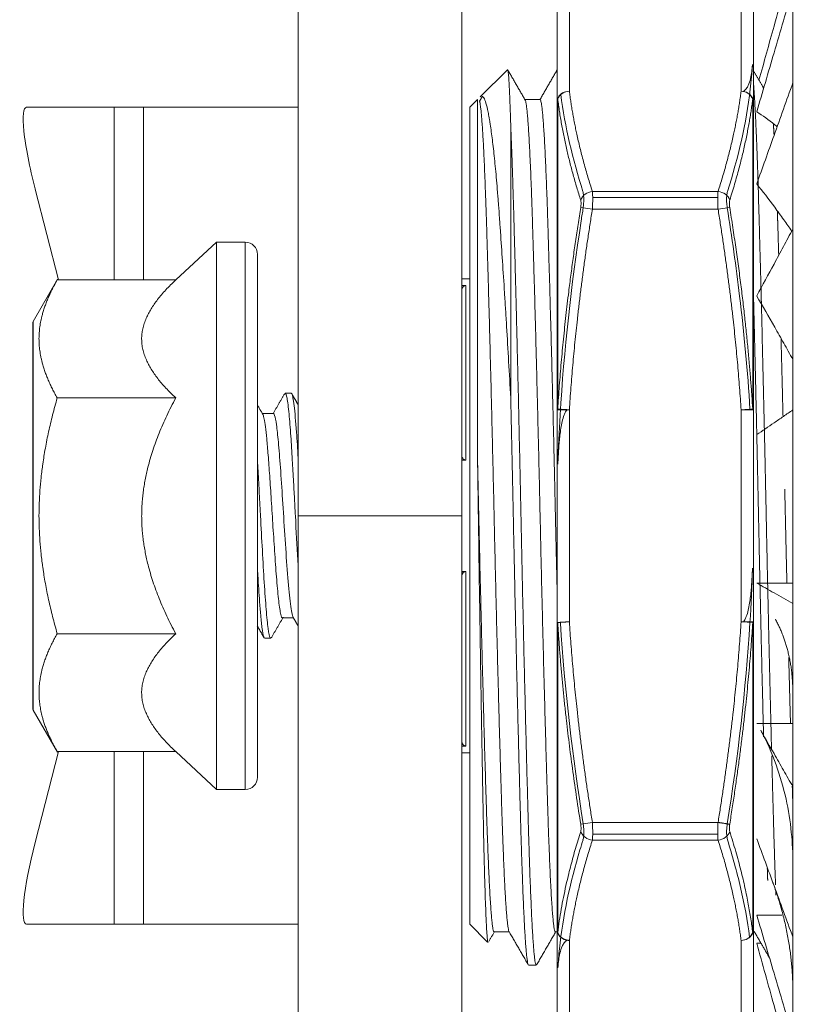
# Model space of a CAD drawing. Header units: millimetres. Extents: x 1684 to 2229, y 1543 to 1917.
# Tile 8 of 16: x 1969 to 1988, y 1609 to 1633. Entities that reach past the tile are written whole.
import ezdxf

# ---------------------------------------------------------------- set-up
doc = ezdxf.new("R2010")
doc.units = ezdxf.units.MM
doc.layers.add('1', color=7, linetype='Continuous', true_color=0xffffff)
doc.layers.add('细实线层', color=3, linetype='Continuous', lineweight=18)
doc.styles.get("Standard").update_dxf_attribs({"font": 'arial.ttf'})
doc.dimstyles.new('ISO-25', dxfattribs={"dimtxt": 5, "dimasz": 2.5, "dimexe": 1.25, "dimexo": 0.625, "dimtad": 1, "dimtxsty": 'Standard', "dimcen": 2.5, "dimadec": 0, "dimazin": 0, "dimtfac": 1, "dimtmove": 0, "dimatfit": 3, "dimfxl": 1, "dimarcsym": 0})

# ---------------------------------------------------------------- blocks, each defined once
blk = doc.blocks.new('*D86')
at = {"layer": 'Defpoints', "color": 0, "transparency": 16777216}
for p in [(2036.841, 1610.917), (1979.641, 1596.276), (2036.841, 1575.225)]:
    blk.add_point(p, dxfattribs=at)
at = {"layer": '细实线层', "color": 0, "lineweight": -2, "transparency": 16777216}
for p, q in [((2036.841, 1610.292), (2036.841, 1573.975)), ((1979.641, 1595.651), (1979.641, 1573.975)), ((1982.141, 1575.225), (2034.341, 1575.225))]:
    blk.add_line(p, q, dxfattribs=at)
at = {"layer": '细实线层', "color": 0, "transparency": 16777216}
for points in [[(1982.141, 1575.642), (1982.141, 1574.809), (1979.641, 1575.225)], [(2034.341, 1575.642), (2034.341, 1574.809), (2036.841, 1575.225)]]:
    blk.add_solid(points, dxfattribs=at)
at = {"layer": '细实线层', "color": 0, "transparency": 16777216, "insert": (2008.241, 1578.855), "char_height": 5, "attachment_point": 5}
blk.add_mtext('57,2', dxfattribs=at)

msp = doc.modelspace()

# ---------------------------------------------------------------- linework, layer by layer
at = {"layer": '1', "color": 7, "linetype": 'Continuous', "lineweight": 18}
for p, q in [((1975.641, 1620.776), (1975.641, 1639.48)), ((1979.641, 1639.48), (1979.641, 1620.776)), ((1987.743, 1626.73), (1987.743, 1637.065)), ((1981.976, 1633.504), (1981.976, 1630.91)), ((1986.776, 1630.91), (1986.776, 1633.504)), ((1980.761, 1631.696), (1980.096, 1631.031)), ((1980.029, 1630.964), (1979.841, 1630.776)), ((1981.99, 1623.387), (1981.99, 1630.98)), ((1986.761, 1623.387), (1986.761, 1630.98)), ((1971.141, 1630.776), (1968.996, 1630.776)), ((1971.852, 1630.776), (1971.141, 1630.776)), ((1971.141, 1630.776), (1971.141, 1626.549)), ((1975.641, 1630.776), (1971.852, 1630.776)), ((1979.841, 1630.776), (1979.841, 1620.776)), ((1980.841, 1630.318), (1980.841, 1623.654)), ((1969.78, 1626.549), (1969.206, 1628.776)), ((1973.645, 1627.476), (1972.645, 1626.549)), ((1974.345, 1627.476), (1973.645, 1627.476)), ((1973.645, 1620.776), (1973.645, 1627.476)), ((1974.645, 1627.176), (1974.645, 1620.776)), ((1979.841, 1626.576), (1979.641, 1626.576)), ((1987.743, 1604.487), (1987.743, 1626.73)), ((1969.754, 1626.565), (1969.159, 1625.533)), ((1972.645, 1626.549), (1969.745, 1626.549)), ((1979.641, 1626.413), (1979.741, 1626.413)), ((1969.145, 1625.483), (1969.145, 1616.645)), ((1975.469, 1623.776), (1975.322, 1623.776)), ((1972.645, 1623.662), (1969.745, 1623.662)), ((1975.034, 1623.276), (1974.766, 1623.276)), ((1981.976, 1623.37), (1981.976, 1618.181)), ((1986.776, 1618.181), (1986.776, 1623.37)), ((1979.741, 1622.138), (1979.641, 1622.138)), ((1973.645, 1614.076), (1973.645, 1620.776)), ((1974.645, 1620.776), (1974.645, 1614.376)), ((1975.641, 1620.776), (1979.641, 1620.776)), ((1975.641, 1602.071), (1975.641, 1620.776)), ((1979.641, 1620.776), (1979.641, 1602.071)), ((1979.841, 1620.776), (1979.841, 1610.776)), ((1979.641, 1619.413), (1979.741, 1619.413)), ((1987.743, 1619.128), (1986.858, 1619.128)), ((1975.257, 1618.276), (1975.525, 1618.276)), ((1981.99, 1610.571), (1981.99, 1618.164)), ((1986.761, 1610.571), (1986.761, 1618.164)), ((1969.745, 1617.889), (1972.645, 1617.889)), ((1974.822, 1617.776), (1974.969, 1617.776)), ((1969.145, 1616.068), (1969.145, 1616.645)), ((1969.159, 1616.018), (1969.754, 1614.987)), ((1987.743, 1615.693), (1986.858, 1615.693)), ((1969.78, 1615.002), (1969.206, 1612.776)), ((1969.745, 1615.002), (1972.645, 1615.002)), ((1971.141, 1615.002), (1971.141, 1610.776)), ((1972.645, 1615.002), (1973.645, 1614.076)), ((1979.741, 1615.138), (1979.641, 1615.138)), ((1979.641, 1614.976), (1979.841, 1614.976)), ((1973.645, 1614.076), (1974.345, 1614.076)), ((1987.472, 1611.002), (1986.858, 1611.002)), ((1968.996, 1610.776), (1971.141, 1610.776)), ((1971.141, 1610.776), (1971.852, 1610.776)), ((1971.852, 1610.776), (1975.641, 1610.776)), ((1979.841, 1610.776), (1980.268, 1610.348)), ((1980.442, 1610.593), (1980.443, 1610.595)), ((1981.976, 1610.641), (1981.976, 1608.047)), ((1986.776, 1608.047), (1986.776, 1610.641)), ((1986.964, 1610.312), (1986.858, 1610.312)), ((1981.278, 1609.776), (1981.466, 1609.776))]:
    msp.add_line(p, q, dxfattribs=at)
at = {"layer": '1', "color": 7, "linetype": 'Continuous', "lineweight": 13}
for p, q in [((1982.276, 1631.17), (1982.276, 1633.764)), ((1986.476, 1631.17), (1986.476, 1633.764)), ((1981.976, 1630.913), (1981.976, 1633.504)), ((1986.776, 1633.504), (1986.776, 1630.913)), ((1971.141, 1626.549), (1971.141, 1630.776)), ((1971.852, 1626.549), (1971.852, 1630.776)), ((1982.838, 1628.714), (1985.913, 1628.714)), ((1985.905, 1628.57), (1982.846, 1628.57)), ((1982.838, 1628.281), (1982.553, 1628.327)), ((1985.913, 1628.281), (1982.838, 1628.281)), ((1986.198, 1628.327), (1985.913, 1628.281)), ((1974.345, 1620.776), (1974.345, 1627.476)), ((1979.741, 1626.413), (1979.741, 1622.138)), ((1969.159, 1625.533), (1969.159, 1616.601)), ((1981.976, 1623.37), (1981.976, 1618.181)), ((1981.976, 1623.37), (1982.276, 1623.37)), ((1982.276, 1618.181), (1982.276, 1623.37)), ((1986.776, 1623.37), (1986.476, 1623.37)), ((1986.476, 1618.181), (1986.476, 1623.37)), ((1986.776, 1623.37), (1986.776, 1618.181)), ((1974.345, 1614.076), (1974.345, 1620.776)), ((1979.741, 1619.413), (1979.741, 1615.138)), ((1986.761, 1618.164), (1986.476, 1618.181)), ((1986.776, 1618.181), (1986.476, 1618.181)), ((1969.159, 1616.018), (1969.159, 1616.601)), ((1971.141, 1610.776), (1971.141, 1615.002)), ((1971.852, 1610.776), (1971.852, 1615.002)), ((1982.553, 1613.224), (1982.838, 1613.27)), ((1982.838, 1613.27), (1985.913, 1613.27)), ((1985.913, 1612.837), (1982.838, 1612.837)), ((1982.846, 1612.981), (1985.905, 1612.981)), ((1981.976, 1608.047), (1981.976, 1610.638)), ((1986.776, 1610.638), (1986.776, 1608.047)), ((1982.276, 1607.787), (1982.276, 1610.381)), ((1986.476, 1607.787), (1986.476, 1610.381)), ((1986.523, 1610.386), (1986.525, 1610.385))]:
    msp.add_line(p, q, dxfattribs=at)
at = {"layer": '1', "color": 7, "linetype": 'Continuous', "lineweight": 18}
for centre, radius, start, end in [((1974.345, 1627.176), 0.3, 0, 90), ((1969.245, 1625.483), 0.1, 150, 180), ((1969.245, 1616.068), 0.1, 180, 210), ((1974.345, 1614.376), 0.3, 270, 0)]:
    msp.add_arc(centre, radius, start, end, dxfattribs=at)
for centre, major_axis, ratio, start_param, end_param in [((1982.276, 1630.91), (0.298, 0.037), 0.864329, 1.462878, 2.725604), ((1982.276, 1630.91), (-0.3, 0), 0.866025, 5.882508, 6.283183), ((1982.276, 1630.91), (0.3, 0), 0.753355, 2.82744, 3.141593), ((1986.476, 1630.91), (-0.3, 0), 0.866025, 3.141594, 3.531838), ((1986.476, 1630.91), (-0.3, 0), 0.753355, 3.141593, 3.455746), ((1969.512, 1628.776), (-0.527, 1.999), 0.143405, 6.24538, 7.816177), ((1982.276, 1623.37), (-0.3, 0), 0.192834, 5.969032, 6.283185), ((1986.476, 1623.37), (-0.299, -0.019), 0.000001, 3.449664, 4.712389), ((1986.476, 1623.37), (0.3, 0), 0.192834, 0, 0.314153), ((1982.276, 1618.181), (0.3, 0), 0.192834, 3.141593, 3.455745), ((1986.476, 1618.181), (-0.3, 0), 0.192834, 2.827436, 3.141593), ((1969.512, 1612.776), (-0.527, -1.999), 0.143405, 4.750194, 6.32099), ((1982.276, 1610.641), (0.3, 0), 0.866025, 3.141594, 3.531838), ((1982.276, 1610.641), (-0.3, 0), 0.753355, 0, 0.314153), ((1986.476, 1610.641), (0.3, 0), 0.866025, 5.88251, 6.283185), ((1986.476, 1610.641), (0.3, 0), 0.753354, 5.969029, 6.283185)]:
    msp.add_ellipse(centre, major_axis=major_axis, ratio=ratio, start_param=start_param, end_param=end_param, dxfattribs=at)
at = {"layer": '1', "color": 7, "linetype": 'Continuous', "lineweight": 13}
for centre, major_axis, ratio, start_param, end_param in [((1982.276, 1630.91), (-0.3, 0), 0.866025, 4.712389, 5.882508), ((1986.476, 1630.91), (-0.3, 0), 0.866025, 3.531838, 4.712389), ((1986.476, 1630.91), (0.298, -0.037), 0.86433, 0.415984, 1.678714), ((1982.838, 1628.454), (-0.286, -0.092), 0.855068, 4.444345, 5.743173), ((1985.913, 1628.454), (-0.286, 0.092), 0.855068, 3.681605, 4.980433), ((1969.245, 1616.645), (-0.1, 0), 0.877583, 0, 0.523599), ((1982.838, 1613.097), (0.286, -0.092), 0.855068, 3.681605, 4.980433), ((1985.913, 1613.097), (0.286, 0.092), 0.855068, 4.444345, 5.743173), ((1982.276, 1610.641), (0.3, 0), 0.866025, 3.531838, 4.712389), ((1986.476, 1610.641), (-0.298, -0.037), 0.86433, 1.462886, 2.725613), ((1986.476, 1610.641), (0.3, 0), 0.866025, 4.712389, 5.88251)]:
    msp.add_ellipse(centre, major_axis=major_axis, ratio=ratio, start_param=start_param, end_param=end_param, dxfattribs=at)
at = {"layer": '1', "color": 7, "linetype": 'Continuous', "lineweight": 18}
for points, degree, knots in [([(1987.634, 1634.031), (1987.593, 1633.885), (1987.553, 1633.739), (1987.435, 1633.316), (1987.359, 1633.04), (1987.159, 1632.322), (1987.037, 1631.88), (1986.914, 1631.439)], 3, [0, 0, 0, 0, 0.168808, 0.168808, 0.489287, 0.489287, 1, 1, 1, 1]), ([(1987.743, 1633.677), (1987.666, 1633.416), (1987.589, 1633.154), (1987.435, 1632.631), (1987.359, 1632.369), (1987.141, 1631.627), (1986.999, 1631.147), (1986.858, 1630.667)], 3, [0, 0, 0, 0, 0.260789, 0.260789, 0.521579, 0.521579, 1, 1, 1, 1]), ([(1980.841, 1630.318), (1980.836, 1630.463), (1980.828, 1630.731), (1980.82, 1630.954), (1980.814, 1631.08), (1980.813, 1631.104), (1980.811, 1631.152), (1980.808, 1631.221), (1980.805, 1631.283), (1980.799, 1631.398), (1980.79, 1631.528), (1980.782, 1631.611), (1980.774, 1631.671), (1980.77, 1631.689), (1980.765, 1631.696), (1980.764, 1631.697), (1980.763, 1631.697), (1980.762, 1631.697), (1980.761, 1631.696)], 3, [0, 0, 0, 0, 0.155909, 0.311818, 0.311818, 0.350795, 0.350795, 0.389772, 0.467727, 0.467727, 0.623636, 0.779545, 0.779545, 0.935454, 0.935454, 0.974431, 0.974431, 1, 1, 1, 1]), ([(1987.743, 1631.375), (1987.666, 1631.16), (1987.589, 1630.945), (1987.435, 1630.515), (1987.359, 1630.3), (1987.141, 1629.691), (1986.999, 1629.296), (1986.858, 1628.902)], 3, [0, 0, 0, 0, 0.260789, 0.260789, 0.521579, 0.521579, 1, 1, 1, 1]), ([(1980.029, 1622.118), (1980.029, 1622.285), (1980.029, 1622.451), (1980.029, 1622.781), (1980.029, 1622.945), (1980.029, 1623.434), (1980.029, 1623.754), (1980.029, 1624.383), (1980.029, 1624.692), (1980.029, 1625.147), (1980.029, 1625.297), (1980.029, 1625.52), (1980.029, 1625.594), (1980.029, 1625.704), (1980.029, 1625.741), (1980.029, 1625.814), (1980.029, 1626.142), (1980.029, 1626.456), (1980.029, 1626.996), (1980.029, 1627.256), (1980.029, 1627.631), (1980.029, 1627.753), (1980.029, 1627.933), (1980.029, 1627.992), (1980.029, 1628.081), (1980.029, 1628.139), (1980.029, 1628.427), (1980.029, 1628.668), (1980.029, 1629.071), (1980.029, 1629.259), (1980.029, 1629.609), (1980.029, 1629.77), (1980.029, 1629.955), (1980.029, 1629.991), (1980.029, 1630.061), (1980.029, 1630.095), (1980.029, 1630.195), (1980.029, 1630.257), (1980.029, 1630.432), (1980.029, 1630.634), (1980.029, 1630.774), (1980.029, 1630.855), (1980.029, 1630.878), (1980.029, 1630.907), (1980.029, 1630.915), (1980.029, 1630.93), (1980.029, 1630.937), (1980.029, 1630.957), (1980.029, 1630.964), (1980.029, 1630.964)], 3, [0, 0, 0, 0, 0.034113, 0.034113, 0.068226, 0.068226, 0.136452, 0.136452, 0.204677, 0.204677, 0.23879, 0.23879, 0.255847, 0.255847, 0.264375, 0.264375, 0.272903, 0.341129, 0.341129, 0.409355, 0.409355, 0.443468, 0.443468, 0.460524, 0.460524, 0.469052, 0.477581, 0.545807, 0.545807, 0.614032, 0.614032, 0.682258, 0.682258, 0.699315, 0.699315, 0.716371, 0.716371, 0.750484, 0.750484, 0.81871, 0.886936, 0.886936, 0.921049, 0.921049, 0.938105, 0.938105, 0.955161, 0.955161, 1, 1, 1, 1]), ([(1980.147, 1631.045), (1980.15, 1631.044), (1980.162, 1631.035), (1980.173, 1631.02), (1980.199, 1630.976), (1980.234, 1630.889), (1980.269, 1630.746), (1980.295, 1630.617), (1980.304, 1630.57), (1980.317, 1630.495), (1980.321, 1630.469), (1980.328, 1630.429), (1980.33, 1630.415), (1980.335, 1630.388), (1980.355, 1630.261), (1980.374, 1630.118), (1980.409, 1629.839), (1980.426, 1629.687), (1980.459, 1629.359), (1980.476, 1629.182), (1980.501, 1628.898), (1980.509, 1628.8), (1980.521, 1628.648), (1980.525, 1628.597), (1980.534, 1628.493), (1980.538, 1628.441), (1980.55, 1628.282), (1980.557, 1628.174), (1980.574, 1627.952), (1980.582, 1627.839), (1980.606, 1627.493), (1980.622, 1627.254), (1980.655, 1626.757), (1980.672, 1626.499), (1980.693, 1626.165), (1980.697, 1626.098), (1980.706, 1625.962), (1980.719, 1625.757), (1980.731, 1625.549), (1980.757, 1625.128), (1980.773, 1624.842), (1980.807, 1624.257), (1980.824, 1623.959), (1980.841, 1623.654)], 3, [0, 0, 0, 0, 0.01305, 0.049603, 0.049603, 0.122711, 0.195818, 0.195818, 0.232372, 0.232372, 0.250649, 0.250649, 0.259787, 0.259787, 0.268926, 0.342033, 0.342033, 0.415141, 0.415141, 0.488248, 0.488248, 0.524802, 0.524802, 0.543079, 0.543079, 0.561355, 0.561355, 0.597909, 0.597909, 0.634463, 0.634463, 0.70757, 0.70757, 0.780678, 0.780678, 0.798955, 0.798955, 0.817231, 0.853785, 0.853785, 0.926893, 0.926893, 1, 1, 1, 1]), ([(1986.858, 1630.667), (1987.005, 1630.572), (1987.152, 1630.467), (1987.317, 1630.336), (1987.334, 1630.322), (1987.352, 1630.308)], 3, [0, 0, 0, 0, 0.893455, 0.893455, 1, 1, 1, 1]), ([(1986.858, 1628.902), (1987.005, 1628.719), (1987.152, 1628.528), (1987.373, 1628.228), (1987.447, 1628.126), (1987.585, 1627.931), (1987.65, 1627.838), (1987.714, 1627.744)], 3, [0, 0, 0, 0, 0.516612, 0.516612, 0.774918, 0.774918, 1, 1, 1, 1]), ([(1987.743, 1627.794), (1987.666, 1627.652), (1987.589, 1627.509), (1987.435, 1627.225), (1987.359, 1627.082), (1987.141, 1626.679), (1986.999, 1626.418), (1986.858, 1626.157)], 3, [0, 0, 0, 0, 0.260794, 0.260794, 0.521588, 0.521588, 1, 1, 1, 1]), ([(1969.745, 1626.549), (1969.3, 1625.777), (1969.299, 1625.109), (1969.298, 1624.438), (1969.745, 1623.662)], 2, [0, 0, 0, 0.5, 0.5, 1, 1, 1]), ([(1979.641, 1626.274), (1979.641, 1626.288), (1979.642, 1626.302), (1979.647, 1626.323), (1979.649, 1626.33), (1979.653, 1626.344), (1979.656, 1626.35), (1979.663, 1626.364), (1979.667, 1626.37), (1979.677, 1626.383), (1979.683, 1626.388), (1979.692, 1626.396), (1979.696, 1626.399), (1979.703, 1626.404), (1979.708, 1626.406), (1979.716, 1626.409), (1979.721, 1626.411), (1979.73, 1626.413), (1979.735, 1626.413), (1979.741, 1626.413)], 3, [0, 0, 0, 0, 0.25, 0.25, 0.375, 0.375, 0.5, 0.5, 0.625, 0.625, 0.75, 0.75, 0.8125, 0.8125, 0.875, 0.875, 0.9375, 0.9375, 1, 1, 1, 1]), ([(1986.858, 1626.156), (1987.005, 1625.908), (1987.152, 1625.654), (1987.373, 1625.265), (1987.447, 1625.134), (1987.595, 1624.87), (1987.669, 1624.736), (1987.743, 1624.602), (1987.743, 1624.602), (1987.743, 1624.601)], 3, [0, 0, 0, 0, 0.499828, 0.499828, 0.749742, 0.749742, 0.999656, 0.999656, 1, 1, 1, 1]), ([(1975.322, 1623.776), (1975.337, 1623.775), (1975.369, 1623.691), (1975.415, 1623.32), (1975.458, 1622.772), (1975.495, 1622.185), (1975.526, 1621.636), (1975.551, 1621.171), (1975.585, 1620.528), (1975.615, 1619.977), (1975.638, 1619.582), (1975.641, 1619.528)], 3, [0, 0, 0, 0, 0.140787, 0.295896, 0.432026, 0.549127, 0.647158, 0.726081, 0.78587, 0.970323, 1, 1, 1, 1]), ([(1975.641, 1622.189), (1975.627, 1622.417), (1975.594, 1622.93), (1975.541, 1623.529), (1975.498, 1623.755), (1975.474, 1623.776), (1975.469, 1623.776)], 3, [0, 0, 0, 0, 0.239392, 0.578876, 0.913641, 1, 1, 1, 1]), ([(1972.645, 1617.889), (1971.812, 1619.433), (1971.811, 1620.771), (1971.809, 1622.112), (1972.645, 1623.662)], 2, [0, 0, 0, 0.5, 0.5, 1, 1, 1]), ([(1974.771, 1623.266), (1974.775, 1623.261), (1974.787, 1623.237), (1974.81, 1623.154), (1974.84, 1622.961), (1974.872, 1622.666), (1974.907, 1622.263), (1974.944, 1621.753), (1974.983, 1621.153), (1975.025, 1620.49), (1975.069, 1619.811), (1975.116, 1619.174), (1975.165, 1618.65), (1975.212, 1618.34), (1975.243, 1618.276), (1975.257, 1618.276)], 3, [0, 0, 0, 0, 0.020187, 0.07716, 0.138996, 0.20569, 0.277239, 0.353639, 0.434885, 0.520975, 0.611902, 0.707661, 0.808248, 0.913657, 1, 1, 1, 1]), ([(1975.518, 1618.287), (1975.512, 1618.298), (1975.483, 1618.369), (1975.434, 1618.694), (1975.373, 1619.414), (1975.315, 1620.284), (1975.259, 1621.17), (1975.206, 1621.965), (1975.157, 1622.596), (1975.11, 1623.027), (1975.069, 1623.237), (1975.044, 1623.276), (1975.034, 1623.276)], 3, [0, 0, 0, 0, 0.042708, 0.175077, 0.30156, 0.422149, 0.536832, 0.645601, 0.748446, 0.84536, 0.936333, 1, 1, 1, 1]), ([(1987.743, 1623.367), (1987.666, 1623.314), (1987.589, 1623.262), (1987.435, 1623.156), (1987.359, 1623.104), (1987.141, 1622.955), (1986.999, 1622.859), (1986.858, 1622.762)], 3, [0, 0, 0, 0, 0.260789, 0.260789, 0.521579, 0.521579, 1, 1, 1, 1]), ([(1979.741, 1622.138), (1979.735, 1622.138), (1979.731, 1622.139), (1979.721, 1622.141), (1979.716, 1622.142), (1979.708, 1622.146), (1979.703, 1622.148), (1979.696, 1622.152), (1979.692, 1622.155), (1979.683, 1622.163), (1979.677, 1622.169), (1979.667, 1622.181), (1979.663, 1622.188), (1979.656, 1622.201), (1979.653, 1622.208), (1979.649, 1622.221), (1979.647, 1622.228), (1979.642, 1622.249), (1979.641, 1622.263), (1979.641, 1622.277)], 3, [0, 0, 0, 0, 0.0625, 0.0625, 0.125, 0.125, 0.1875, 0.1875, 0.25, 0.25, 0.375, 0.375, 0.5, 0.5, 0.625, 0.625, 0.75, 0.75, 1, 1, 1, 1]), ([(1974.969, 1617.776), (1974.964, 1617.776), (1974.942, 1617.795), (1974.905, 1617.971), (1974.857, 1618.449), (1974.81, 1619.12), (1974.764, 1619.917), (1974.73, 1620.558), (1974.708, 1620.973), (1974.698, 1621.169), (1974.687, 1621.363), (1974.677, 1621.555), (1974.666, 1621.743), (1974.656, 1621.928), (1974.649, 1622.047), (1974.645, 1622.106)], 3, [0, 0, 0, 0, 0.048137, 0.198167, 0.345681, 0.490677, 0.633155, 0.773113, 0.805525, 0.837938, 0.87035, 0.902763, 0.935175, 0.967588, 1, 1, 1, 1]), ([(1980.286, 1610.33), (1980.283, 1610.333), (1980.279, 1610.344), (1980.272, 1610.386), (1980.268, 1610.422), (1980.259, 1610.519), (1980.255, 1610.581), (1980.249, 1610.673), (1980.248, 1610.692), (1980.246, 1610.733), (1980.243, 1610.795), (1980.24, 1610.864), (1980.233, 1611.011), (1980.224, 1611.23), (1980.215, 1611.494), (1980.207, 1611.781), (1980.202, 1611.936), (1980.197, 1612.144), (1980.196, 1612.187), (1980.193, 1612.273), (1980.19, 1612.403), (1980.187, 1612.539), (1980.18, 1612.818), (1980.176, 1613.013), (1980.168, 1613.42), (1980.164, 1613.633), (1980.155, 1614.077), (1980.151, 1614.308), (1980.146, 1614.579), (1980.146, 1614.609), (1980.145, 1614.67), (1980.143, 1614.761), (1980.139, 1614.976), (1980.136, 1615.163), (1980.129, 1615.542), (1980.12, 1616.058), (1980.112, 1616.597), (1980.105, 1617.01), (1980.103, 1617.149), (1980.099, 1617.359), (1980.098, 1617.43), (1980.096, 1617.572), (1980.095, 1617.643), (1980.089, 1618.001), (1980.085, 1618.29), (1980.076, 1618.869), (1980.067, 1619.451), (1980.059, 1620.04), (1980.052, 1620.483), (1980.05, 1620.632), (1980.047, 1620.855), (1980.046, 1620.929), (1980.044, 1621.078), (1980.043, 1621.153), (1980.037, 1621.526), (1980.033, 1621.823), (1980.029, 1622.118)], 3, [0, 0, 0, 0, 0.039385, 0.039385, 0.089944, 0.089944, 0.140503, 0.140503, 0.153142, 0.153142, 0.165782, 0.191061, 0.191061, 0.24162, 0.292179, 0.292179, 0.342737, 0.342737, 0.355377, 0.355377, 0.368017, 0.393296, 0.393296, 0.443855, 0.443855, 0.494413, 0.494413, 0.544972, 0.544972, 0.551292, 0.551292, 0.557612, 0.570251, 0.595531, 0.595531, 0.646089, 0.696648, 0.696648, 0.721927, 0.721927, 0.734567, 0.734567, 0.747207, 0.747207, 0.797765, 0.797765, 0.848324, 0.898883, 0.898883, 0.924162, 0.924162, 0.936802, 0.936802, 0.949441, 0.949441, 1, 1, 1, 1]), ([(1974.645, 1619.445), (1974.648, 1619.4), (1974.656, 1619.271), (1974.671, 1619.032), (1974.693, 1618.711), (1974.721, 1618.347), (1974.756, 1618.002), (1974.791, 1617.811), (1974.814, 1617.776), (1974.823, 1617.776)], 3, [0, 0, 0, 0, 0.046104, 0.130671, 0.253661, 0.415018, 0.61467, 0.852526, 1, 1, 1, 1]), ([(1979.641, 1619.274), (1979.641, 1619.288), (1979.642, 1619.302), (1979.647, 1619.323), (1979.649, 1619.33), (1979.653, 1619.343), (1979.656, 1619.35), (1979.663, 1619.363), (1979.667, 1619.37), (1979.677, 1619.382), (1979.683, 1619.388), (1979.692, 1619.396), (1979.696, 1619.399), (1979.703, 1619.403), (1979.708, 1619.405), (1979.716, 1619.409), (1979.721, 1619.41), (1979.73, 1619.412), (1979.735, 1619.413), (1979.741, 1619.413)], 3, [0, 0, 0, 0, 0.25, 0.25, 0.375, 0.375, 0.5, 0.5, 0.625, 0.625, 0.75, 0.75, 0.8125, 0.8125, 0.875, 0.875, 0.9375, 0.9375, 1, 1, 1, 1]), ([(1987.743, 1618.627), (1987.666, 1618.67), (1987.589, 1618.714), (1987.435, 1618.801), (1987.359, 1618.845), (1987.141, 1618.968), (1986.999, 1619.048), (1986.858, 1619.128)], 3, [0, 0, 0, 0, 0.260789, 0.260789, 0.521579, 0.521579, 1, 1, 1, 1]), ([(1986.956, 1615.524), (1987.102, 1615.253), (1987.342, 1614.711), (1987.588, 1613.867), (1987.718, 1613.046), (1987.744, 1612.507), (1987.743, 1612.243)], 3, [0, 0, 0, 0, 0.280451, 0.538009, 0.776903, 1, 1, 1, 1]), ([(1987.743, 1614.146), (1987.666, 1614.28), (1987.589, 1614.415), (1987.435, 1614.684), (1987.359, 1614.818), (1987.179, 1615.132), (1987.077, 1615.311), (1986.974, 1615.49)], 3, [0, 0, 0, 0, 0.30006, 0.30006, 0.60012, 0.60012, 1, 1, 1, 1]), ([(1979.741, 1615.138), (1979.735, 1615.138), (1979.731, 1615.138), (1979.721, 1615.14), (1979.716, 1615.142), (1979.708, 1615.145), (1979.703, 1615.147), (1979.696, 1615.152), (1979.692, 1615.155), (1979.683, 1615.163), (1979.677, 1615.169), (1979.667, 1615.181), (1979.663, 1615.187), (1979.656, 1615.201), (1979.653, 1615.207), (1979.649, 1615.221), (1979.647, 1615.228), (1979.642, 1615.249), (1979.641, 1615.263), (1979.641, 1615.277)], 3, [0, 0, 0, 0, 0.0625, 0.0625, 0.125, 0.125, 0.1875, 0.1875, 0.25, 0.25, 0.375, 0.375, 0.5, 0.5, 0.625, 0.625, 0.75, 0.75, 1, 1, 1, 1]), ([(1987.743, 1610.465), (1987.666, 1610.674), (1987.589, 1610.883), (1987.435, 1611.301), (1987.359, 1611.511), (1987.141, 1612.103), (1986.999, 1612.487), (1986.858, 1612.871)], 3, [0, 0, 0, 0, 0.26079, 0.26079, 0.521579, 0.521579, 1, 1, 1, 1]), ([(1987.743, 1608.027), (1987.666, 1608.286), (1987.589, 1608.544), (1987.435, 1609.062), (1987.359, 1609.32), (1987.141, 1610.053), (1986.999, 1610.527), (1986.858, 1611.002)], 3, [0, 0, 0, 0, 0.260787, 0.260787, 0.521575, 0.521575, 1, 1, 1, 1]), ([(1987.743, 1607.127), (1987.666, 1607.404), (1987.589, 1607.681), (1987.435, 1608.235), (1987.359, 1608.512), (1987.141, 1609.296), (1986.999, 1609.804), (1986.858, 1610.312)], 3, [0, 0, 0, 0, 0.260789, 0.260789, 0.521579, 0.521579, 1, 1, 1, 1])]:
    msp.add_open_spline(points, degree=degree, knots=knots, dxfattribs=at)
for points, degree in [([(1981.194, 1630.954), (1980.987, 1631.313), (1980.78, 1631.671)], 2), ([(1981.976, 1631.692), (1981.765, 1631.328), (1981.555, 1630.964)], 2), ([(1987.028, 1631.243), (1986.902, 1631.461), (1986.776, 1631.679)], 2), ([(1980.14, 1631.033), (1980.079, 1630.927)], 1), ([(1981.559, 1630.964), (1981.374, 1630.964), (1981.189, 1630.964)], 2), ([(1972.645, 1623.662), (1971.812, 1624.434), (1971.809, 1625.774), (1972.645, 1626.549)], 2), ([(1975.311, 1623.769), (1975.168, 1623.522), (1975.025, 1623.276)], 2), ([(1975.641, 1623.492), (1975.561, 1623.63), (1975.481, 1623.767)], 2), ([(1969.745, 1623.662), (1969.299, 1622.116), (1969.299, 1619.436), (1969.745, 1617.889)], 2), ([(1974.772, 1623.265), (1974.652, 1623.472)], 1), ([(1974.983, 1617.788), (1975.13, 1618.042), (1975.277, 1618.295)], 2), ([(1975.518, 1618.287), (1975.579, 1618.182), (1975.641, 1618.077)], 2), ([(1987.317, 1618.244), (1987.747, 1617.446), (1987.743, 1616.419)], 2), ([(1974.638, 1618.082), (1974.723, 1617.935), (1974.808, 1617.788)], 2), ([(1969.745, 1617.889), (1969.281, 1617.084), (1969.3, 1616.387)], 2), ([(1972.645, 1615.002), (1971.812, 1615.774), (1971.809, 1617.114), (1972.645, 1617.889)], 2), ([(1969.3, 1616.387), (1969.317, 1615.744), (1969.745, 1615.002)], 2), ([(1987.251, 1611.803), (1987.751, 1610.45), (1987.743, 1609.096)], 2), ([(1980.305, 1610.356), (1980.443, 1610.595)], 1), ([(1980.434, 1610.587), (1980.62, 1610.587), (1980.805, 1610.587)], 2), ([(1980.8, 1610.595), (1981.035, 1610.189), (1981.27, 1609.783)], 2), ([(1981.474, 1609.783), (1981.709, 1610.189), (1981.943, 1610.595)], 2), ([(1981.934, 1610.587), (1981.947, 1610.587), (1981.959, 1610.587)], 2), ([(1986.8, 1610.595), (1986.985, 1610.276), (1987.169, 1609.957)], 2)]:
    msp.add_open_spline(points, degree=degree, dxfattribs=at)
at = {"layer": '1', "color": 7, "linetype": 'Continuous', "lineweight": 13}
for points, knots in [([(1986.143, 1628.712), (1986.406, 1629.546), (1986.602, 1630.382), (1986.725, 1631.421), (1986.743, 1631.623), (1986.755, 1631.824)], [0, 0, 0, 0, 0.80602, 0.80602, 1, 1, 1, 1]), ([(1986.755, 1631.824), (1986.751, 1631.764), (1986.745, 1631.704), (1986.729, 1631.588), (1986.72, 1631.533), (1986.693, 1631.422), (1986.677, 1631.367), (1986.638, 1631.284), (1986.623, 1631.257), (1986.592, 1631.217), (1986.58, 1631.204), (1986.555, 1631.183), (1986.542, 1631.173), (1986.525, 1631.166)], [0, 0, 0, 0, 0.269384, 0.269384, 0.51767, 0.51767, 0.765955, 0.765955, 0.890098, 0.890098, 0.95217, 0.95217, 1, 1, 1, 1]), ([(1982.553, 1628.501), (1982.52, 1628.606), (1982.455, 1628.813), (1982.367, 1629.123), (1982.285, 1629.431), (1982.223, 1629.687), (1982.177, 1629.893), (1982.144, 1630.05), (1982.113, 1630.206), (1982.084, 1630.361), (1982.057, 1630.516), (1982.033, 1630.671), (1982.01, 1630.825), (1981.997, 1630.928), (1981.99, 1630.98)], [0, 0, 0, 0, 0.127019, 0.252425, 0.376461, 0.499394, 0.562839, 0.625936, 0.688733, 0.751279, 0.813626, 0.875825, 0.937932, 1, 1, 1, 1]), ([(1986.198, 1628.501), (1986.219, 1628.568), (1986.261, 1628.7), (1986.319, 1628.895), (1986.373, 1629.086), (1986.424, 1629.271), (1986.471, 1629.452), (1986.514, 1629.627), (1986.553, 1629.798), (1986.589, 1629.963), (1986.622, 1630.124), (1986.652, 1630.279), (1986.679, 1630.429), (1986.703, 1630.574), (1986.725, 1630.714), (1986.744, 1630.849), (1986.755, 1630.937), (1986.761, 1630.98)], [0, 0, 0, 0, 0.081223, 0.16037, 0.23744, 0.312432, 0.385345, 0.45618, 0.524934, 0.591608, 0.6562, 0.71871, 0.779137, 0.83748, 0.893739, 0.947912, 1, 1, 1, 1]), ([(1982.553, 1628.327), (1982.555, 1628.344), (1982.56, 1628.377), (1982.562, 1628.417), (1982.561, 1628.446), (1982.56, 1628.468), (1982.557, 1628.486), (1982.554, 1628.496), (1982.553, 1628.501)], [0, 0, 0, 0, 0.237663, 0.472496, 0.605627, 0.736152, 0.866724, 1, 1, 1, 1]), ([(1982.608, 1628.714), (1982.611, 1628.703), (1982.614, 1628.692), (1982.63, 1628.612), (1982.633, 1628.513), (1982.621, 1628.376), (1982.617, 1628.347), (1982.613, 1628.317)], [0, 0, 0, 0, 0.129373, 0.129373, 0.817549, 0.817549, 1, 1, 1, 1]), ([(1982.838, 1628.714), (1982.839, 1628.705), (1982.841, 1628.686), (1982.844, 1628.653), (1982.845, 1628.616), (1982.846, 1628.575), (1982.847, 1628.531), (1982.846, 1628.485), (1982.845, 1628.436), (1982.844, 1628.385), (1982.841, 1628.333), (1982.839, 1628.298), (1982.838, 1628.281)], [0, 0, 0, 0, 0.100289, 0.200471, 0.300562, 0.400577, 0.500534, 0.600448, 0.700336, 0.800213, 0.900096, 1, 1, 1, 1]), ([(1985.913, 1628.281), (1985.912, 1628.297), (1985.91, 1628.329), (1985.908, 1628.376), (1985.906, 1628.422), (1985.905, 1628.467), (1985.904, 1628.51), (1985.904, 1628.552), (1985.905, 1628.591), (1985.906, 1628.627), (1985.908, 1628.659), (1985.91, 1628.689), (1985.912, 1628.706), (1985.913, 1628.714)], [0, 0, 0, 0, 0.090935, 0.181828, 0.272691, 0.363538, 0.454379, 0.545227, 0.636094, 0.726993, 0.817936, 0.908934, 1, 1, 1, 1]), ([(1986.138, 1628.317), (1986.134, 1628.346), (1986.131, 1628.375), (1986.119, 1628.511), (1986.121, 1628.611), (1986.137, 1628.691), (1986.14, 1628.702), (1986.143, 1628.712)], [0, 0, 0, 0, 0.180683, 0.180683, 0.872603, 0.872603, 1, 1, 1, 1]), ([(1986.198, 1628.327), (1986.196, 1628.341), (1986.192, 1628.368), (1986.19, 1628.407), (1986.189, 1628.442), (1986.192, 1628.475), (1986.196, 1628.493), (1986.198, 1628.501)], [0, 0, 0, 0, 0.204357, 0.387549, 0.571201, 0.773402, 1, 1, 1, 1]), ([(1981.99, 1623.387), (1982.003, 1623.578), (1982.028, 1623.958), (1982.075, 1624.529), (1982.129, 1625.102), (1982.19, 1625.679), (1982.251, 1626.201), (1982.311, 1626.668), (1982.366, 1627.079), (1982.425, 1627.492), (1982.487, 1627.909), (1982.531, 1628.187), (1982.553, 1628.327)], [0, 0, 0, 0, 0.114872, 0.229973, 0.34564, 0.462191, 0.579928, 0.662739, 0.746075, 0.830015, 0.914633, 1, 1, 1, 1]), ([(1982.614, 1628.317), (1982.597, 1628.21), (1982.58, 1628.103), (1982.322, 1626.419), (1982.141, 1624.834), (1982.025, 1622.84), (1982.007, 1622.442), (1981.995, 1622.043)], [0, 0, 0, 0, 0.051568, 0.051568, 0.811116, 0.811116, 1, 1, 1, 1]), ([(1986.694, 1623.383), (1986.637, 1624.311), (1986.551, 1625.235), (1986.353, 1626.878), (1986.252, 1627.598), (1986.138, 1628.317)], [0, 0, 0, 0, 0.560752, 0.560752, 1, 1, 1, 1]), ([(1986.761, 1623.387), (1986.754, 1623.496), (1986.74, 1623.718), (1986.714, 1624.06), (1986.685, 1624.417), (1986.652, 1624.79), (1986.614, 1625.179), (1986.571, 1625.583), (1986.524, 1626.003), (1986.47, 1626.438), (1986.411, 1626.889), (1986.346, 1627.355), (1986.275, 1627.836), (1986.224, 1628.161), (1986.198, 1628.327)], [0, 0, 0, 0, 0.06562, 0.134464, 0.206533, 0.281824, 0.360337, 0.442069, 0.52702, 0.615188, 0.706571, 0.801169, 0.898979, 1, 1, 1, 1]), ([(1981.995, 1622.043), (1982, 1622.168), (1982.006, 1622.292), (1982.021, 1622.528), (1982.031, 1622.639), (1982.058, 1622.862), (1982.075, 1622.974), (1982.113, 1623.139), (1982.128, 1623.193), (1982.158, 1623.272), (1982.17, 1623.298), (1982.194, 1623.339), (1982.204, 1623.356), (1982.218, 1623.37)], [0, 0, 0, 0, 0.275165, 0.275165, 0.52327, 0.52327, 0.771376, 0.771376, 0.895429, 0.895429, 0.957456, 0.957456, 1, 1, 1, 1]), ([(1986.138, 1613.234), (1986.398, 1614.872), (1986.592, 1616.514), (1986.721, 1618.604), (1986.742, 1619.048), (1986.755, 1619.493)], [0, 0, 0, 0, 0.787788, 0.787788, 1, 1, 1, 1]), ([(1986.755, 1619.493), (1986.751, 1619.375), (1986.745, 1619.258), (1986.73, 1619.028), (1986.72, 1618.916), (1986.7, 1618.747), (1986.693, 1618.691), (1986.674, 1618.579), (1986.664, 1618.522), (1986.638, 1618.412), (1986.623, 1618.359), (1986.593, 1618.28), (1986.582, 1618.254), (1986.558, 1618.213), (1986.547, 1618.196), (1986.533, 1618.181)], [0, 0, 0, 0, 0.262348, 0.262348, 0.514338, 0.514338, 0.640333, 0.640333, 0.766328, 0.766328, 0.892323, 0.892323, 0.955321, 0.955321, 1, 1, 1, 1]), ([(1982.553, 1613.224), (1982.519, 1613.439), (1982.452, 1613.866), (1982.361, 1614.505), (1982.277, 1615.137), (1982.213, 1615.672), (1982.164, 1616.112), (1982.129, 1616.456), (1982.096, 1616.799), (1982.065, 1617.141), (1982.037, 1617.482), (1982.012, 1617.823), (1981.998, 1618.05), (1981.99, 1618.164)], [0, 0, 0, 0, 0.131316, 0.260907, 0.389044, 0.516023, 0.58605, 0.655669, 0.724943, 0.793942, 0.862736, 0.931397, 1, 1, 1, 1]), ([(1982.613, 1613.234), (1982.354, 1614.869), (1982.16, 1616.508), (1982.057, 1618.156), (1982.057, 1618.162), (1982.057, 1618.168)], [0, 0, 0, 0, 0.996531, 0.996531, 1, 1, 1, 1]), ([(1986.198, 1613.224), (1986.219, 1613.357), (1986.261, 1613.62), (1986.319, 1614.009), (1986.373, 1614.388), (1986.424, 1614.758), (1986.471, 1615.118), (1986.514, 1615.467), (1986.553, 1615.807), (1986.589, 1616.136), (1986.622, 1616.456), (1986.652, 1616.765), (1986.679, 1617.065), (1986.703, 1617.354), (1986.725, 1617.633), (1986.744, 1617.902), (1986.755, 1618.077), (1986.761, 1618.164)], [0, 0, 0, 0, 0.081225, 0.160373, 0.237444, 0.312437, 0.385351, 0.456186, 0.524941, 0.591615, 0.656207, 0.718716, 0.779142, 0.837484, 0.893742, 0.947914, 1, 1, 1, 1]), ([(1982.553, 1613.05), (1982.555, 1613.059), (1982.56, 1613.078), (1982.562, 1613.112), (1982.561, 1613.143), (1982.56, 1613.169), (1982.557, 1613.196), (1982.554, 1613.215), (1982.553, 1613.224)], [0, 0, 0, 0, 0.237663, 0.472496, 0.605627, 0.736152, 0.866724, 1, 1, 1, 1]), ([(1982.613, 1613.234), (1982.621, 1613.179), (1982.626, 1613.124), (1982.632, 1612.976), (1982.625, 1612.893), (1982.608, 1612.839)], [0, 0, 0, 0, 0.344119, 0.344119, 1, 1, 1, 1]), ([(1982.838, 1613.27), (1982.839, 1613.252), (1982.841, 1613.218), (1982.844, 1613.166), (1982.845, 1613.115), (1982.846, 1613.066), (1982.847, 1613.019), (1982.846, 1612.975), (1982.845, 1612.935), (1982.844, 1612.898), (1982.841, 1612.864), (1982.839, 1612.846), (1982.838, 1612.837)], [0, 0, 0, 0, 0.100289, 0.200471, 0.300562, 0.400577, 0.500534, 0.600448, 0.700336, 0.800213, 0.900096, 1, 1, 1, 1]), ([(1985.913, 1612.837), (1985.912, 1612.845), (1985.91, 1612.862), (1985.908, 1612.892), (1985.906, 1612.924), (1985.905, 1612.96), (1985.904, 1612.999), (1985.904, 1613.04), (1985.905, 1613.084), (1985.906, 1613.129), (1985.908, 1613.175), (1985.91, 1613.222), (1985.912, 1613.254), (1985.913, 1613.27)], [0, 0, 0, 0, 0.090935, 0.181828, 0.272691, 0.363538, 0.454379, 0.545227, 0.636094, 0.726993, 0.817936, 0.908934, 1, 1, 1, 1]), ([(1986.143, 1612.839), (1986.127, 1612.892), (1986.119, 1612.975), (1986.125, 1613.123), (1986.13, 1613.178), (1986.138, 1613.234)], [0, 0, 0, 0, 0.654071, 0.654071, 1, 1, 1, 1]), ([(1986.198, 1613.05), (1986.196, 1613.057), (1986.192, 1613.073), (1986.19, 1613.103), (1986.189, 1613.137), (1986.192, 1613.178), (1986.196, 1613.208), (1986.198, 1613.224)], [0, 0, 0, 0, 0.204357, 0.387549, 0.571202, 0.773402, 1, 1, 1, 1]), ([(1981.99, 1610.571), (1982.003, 1610.667), (1982.028, 1610.858), (1982.075, 1611.146), (1982.129, 1611.435), (1982.191, 1611.726), (1982.253, 1611.988), (1982.312, 1612.222), (1982.367, 1612.427), (1982.426, 1612.633), (1982.487, 1612.841), (1982.531, 1612.98), (1982.553, 1613.05)], [0, 0, 0, 0, 0.115395, 0.23102, 0.347218, 0.46431, 0.582603, 0.664892, 0.747701, 0.831108, 0.915184, 1, 1, 1, 1]), ([(1982.609, 1612.839), (1982.583, 1612.759), (1982.559, 1612.679), (1982.293, 1611.795), (1982.116, 1610.986), (1982.016, 1610.018), (1982.004, 1609.864), (1981.995, 1609.71)], [0, 0, 0, 0, 0.077198, 0.077198, 0.853658, 0.853658, 1, 1, 1, 1]), ([(1986.685, 1610.462), (1986.632, 1610.867), (1986.557, 1611.272), (1986.373, 1612.064), (1986.265, 1612.452), (1986.143, 1612.839)], [0, 0, 0, 0, 0.509493, 0.509493, 1, 1, 1, 1]), ([(1986.761, 1610.571), (1986.754, 1610.626), (1986.74, 1610.737), (1986.714, 1610.908), (1986.685, 1611.087), (1986.652, 1611.274), (1986.614, 1611.469), (1986.571, 1611.672), (1986.524, 1611.883), (1986.47, 1612.101), (1986.411, 1612.327), (1986.346, 1612.561), (1986.275, 1612.803), (1986.224, 1612.967), (1986.198, 1613.05)], [0, 0, 0, 0, 0.065568, 0.13437, 0.206406, 0.281673, 0.360172, 0.4419, 0.526856, 0.615038, 0.706444, 0.801075, 0.898927, 1, 1, 1, 1]), ([(1981.995, 1609.71), (1981.999, 1609.775), (1982.005, 1609.84), (1982.022, 1609.96), (1982.031, 1610.016), (1982.058, 1610.127), (1982.074, 1610.183), (1982.113, 1610.266), (1982.128, 1610.293), (1982.159, 1610.333), (1982.17, 1610.346), (1982.196, 1610.368), (1982.209, 1610.377), (1982.226, 1610.385)], [0, 0, 0, 0, 0.283187, 0.283187, 0.526237, 0.526237, 0.769286, 0.769286, 0.890811, 0.890811, 0.951573, 0.951573, 1, 1, 1, 1])]:
    msp.add_open_spline(points, degree=3, knots=knots, dxfattribs=at)
at = {"layer": '1', "color": 7, "linetype": 'Continuous', "lineweight": 18}
for points, weights, knots in [([(1986.775, 1631.423), (1986.841, 1630.671), (1986.903, 1628.554), (1986.997, 1625.332), (1987.091, 1620.776), (1987.154, 1617.68), (1987.222, 1615.039)], [0.966586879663, 0.948640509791, 1, 0.923879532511, 1, 0.946991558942, 0.967810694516], [0, 0, 0, 0.284558, 0.284558, 0.706306, 0.706306, 1, 1, 1]), ([(1980.079, 1630.927), (1980.164, 1630.614), (1980.247, 1627.98), (1980.341, 1624.996), (1980.434, 1620.776), (1980.528, 1616.555), (1980.622, 1613.571), (1980.711, 1610.746), (1980.801, 1610.595)], [0.985172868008, 0.932203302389, 1, 0.923879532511, 1, 0.923879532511, 1, 0.927642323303, 0.992846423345], [0, 0, 0, 0.231867, 0.231867, 0.492201, 0.492201, 0.752535, 0.752535, 1, 1, 1]), ([(1981.194, 1630.954), (1981.284, 1630.78), (1981.372, 1627.98), (1981.466, 1624.996), (1981.559, 1620.776), (1981.653, 1616.555), (1981.747, 1613.571), (1981.841, 1610.587), (1981.934, 1610.587), (1981.935, 1610.587)], [0.99181939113, 0.92821699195, 1, 0.923879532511, 1, 0.923879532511, 1, 0.923879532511, 0.99990756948, 0.99981536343], [0, 0, 0, 0.239088, 0.239088, 0.492623, 0.492623, 0.746157, 0.746157, 0.999692, 1, 1, 1]), ([(1981.559, 1630.964), (1981.653, 1630.96), (1981.747, 1627.98), (1981.841, 1624.996), (1981.934, 1620.776), (1981.954, 1619.875), (1981.975, 1618.988)], [0.999843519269, 0.923957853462, 1, 0.923879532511, 1, 0.982716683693, 0.973281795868], [0, 0, 0, 0.448769, 0.448769, 0.898001, 0.898001, 1, 1, 1]), ([(1980.841, 1630.318), (1980.873, 1629.59), (1980.903, 1628.554), (1980.997, 1625.332), (1981.091, 1620.776), (1981.184, 1616.219), (1981.278, 1612.997), (1981.372, 1609.776), (1981.466, 1609.776), (1981.466, 1609.776)], [0.965885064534, 0.974193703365, 1, 0.923879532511, 1, 0.923879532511, 1, 0.923879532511, 0.99998156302, 0.999963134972], [0, 0, 0, 0.101525, 0.101525, 0.400993, 0.400993, 0.70046, 0.70046, 0.999927, 1, 1, 1]), ([(1987.363, 1628.239), (1987.368, 1628.112), (1987.372, 1627.98), (1987.384, 1627.589), (1987.397, 1627.159)], [0.993063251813, 0.996357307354, 1, 0.989334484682, 0.981657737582], [0, 0, 0, 0.254588, 0.254588, 1, 1, 1]), ([(1986.761, 1626.916), (1986.834, 1624.131), (1986.903, 1620.776), (1986.963, 1617.882), (1987.027, 1615.363)], [0.971578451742, 0.94278642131, 1, 0.950275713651, 0.965514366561], [0, 0, 0, 0.535017, 0.535017, 1, 1, 1]), ([(1980.841, 1623.654), (1980.873, 1622.24), (1980.903, 1620.776), (1980.997, 1616.219), (1981.091, 1612.997), (1981.18, 1609.936), (1981.27, 1609.782)], [0.965885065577, 0.974193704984, 1, 0.923879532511, 1, 0.927399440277, 0.993285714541], [0, 0, 0, 0.147864, 0.147864, 0.584016, 0.584016, 1, 1, 1]), ([(1980.029, 1622.118), (1980.044, 1621.45), (1980.059, 1620.776), (1980.153, 1616.555), (1980.247, 1613.571), (1980.341, 1610.588), (1980.434, 1610.587)], [0.978447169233, 0.987005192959, 1, 0.923879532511, 1, 0.923893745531, 0.999971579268], [0, 0, 0, 0.078651, 0.078651, 0.539368, 0.539368, 1, 1, 1]), ([(1987.545, 1621.428), (1987.552, 1621.102), (1987.559, 1620.776), (1987.578, 1619.947), (1987.597, 1619.129)], [0.988379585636, 0.993662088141, 1, 0.98408069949, 0.974819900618], [0, 0, 0, 0.284758, 0.284758, 1, 1, 1]), ([(1987.226, 1614.901), (1987.253, 1613.864), (1987.278, 1612.997), (1987.298, 1612.301), (1987.32, 1611.74)], [0.968980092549, 0.978309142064, 1, 0.982507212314, 0.973054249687], [0, 0, 0, 0.553569, 0.553569, 1, 1, 1])]:
    msp.add_rational_spline(points, weights, degree=2, knots=knots, dxfattribs=at)
at = {"layer": '1', "color": 7, "linetype": 'Continuous', "lineweight": 13}
for points, degree in [([(1982.276, 1631.17), (1982.42, 1630.016), (1982.838, 1628.714)], 2), ([(1985.913, 1628.714), (1986.331, 1630.016), (1986.476, 1631.17)], 2), ([(1982.066, 1631.089), (1982.169, 1630.297), (1982.358, 1629.505), (1982.608, 1628.714)], 3), ([(1982.838, 1628.281), (1982.42, 1625.677), (1982.276, 1623.37)], 2), ([(1986.476, 1623.37), (1986.331, 1625.677), (1985.913, 1628.281)], 2), ([(1982.276, 1618.181), (1982.42, 1615.874), (1982.838, 1613.27)], 2), ([(1985.913, 1613.27), (1986.331, 1615.874), (1986.476, 1618.181)], 2), ([(1982.838, 1612.837), (1982.42, 1611.535), (1982.276, 1610.381)], 2), ([(1986.476, 1610.381), (1986.331, 1611.535), (1985.913, 1612.837)], 2)]:
    msp.add_open_spline(points, degree=degree, dxfattribs=at)
at = {"layer": '1', "color": 7, "linetype": 'Continuous', "lineweight": 18}
for points, weights, degree in [([(1981.976, 1630.91), (1981.976, 1628.93), (1981.976, 1626.323), (1981.976, 1623.37)], [1, 0.964125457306, 0.964125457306, 1], 3), ([(1986.776, 1623.37), (1986.776, 1626.323), (1986.776, 1628.93), (1986.776, 1630.91)], [1, 0.964125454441, 0.964125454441, 1], 3), ([(1987.265, 1630.382), (1987.274, 1630.257), (1987.283, 1630.106)], [0.96262100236, 0.961675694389, 0.962042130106], 2), ([(1987.453, 1625.134), (1987.478, 1624.209), (1987.502, 1623.214)], [0.962526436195, 0.960143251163, 0.967441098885], 2), ([(1981.976, 1618.181), (1981.976, 1615.228), (1981.976, 1612.621), (1981.976, 1610.641)], [1, 0.96412547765, 0.96412547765, 1], 3), ([(1982.276, 1618.181), (1982.141, 1618.173), (1982.031, 1618.166), (1981.99, 1618.164)], [1.11331397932, 0.966711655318, 0.962361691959, 1.10026408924], 3), ([(1986.776, 1610.641), (1986.776, 1612.621), (1986.776, 1615.228), (1986.776, 1618.181)], [1, 0.964125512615, 0.964125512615, 1], 3), ([(1987.642, 1617.303), (1987.664, 1616.459), (1987.685, 1615.682)], [0.962425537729, 0.96052303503, 0.966071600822], 2), ([(1987.729, 1614.153), (1987.736, 1613.915), (1987.743, 1613.689)], [0.986191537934, 0.991032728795, 0.996840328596], 2), ([(1987.118, 1612.141), (1987.123, 1611.99), (1987.128, 1611.847)], [0.980426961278, 0.977421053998, 0.974903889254], 2), ([(1987.326, 1611.575), (1987.328, 1611.532), (1987.33, 1611.49)], [0.970432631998, 0.969785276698, 0.969187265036], 2)]:
    msp.add_rational_spline(points, weights, degree=degree, dxfattribs=at)
at = {"layer": '1', "color": 7, "linetype": 'Continuous', "lineweight": 13}
for points, weights in [([(1981.99, 1623.387), (1982.031, 1623.385), (1982.141, 1623.378), (1982.276, 1623.37)], [1.10026515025, 0.962361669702, 0.966711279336, 1.11331397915]), ([(1985.913, 1613.27), (1986.051, 1613.248), (1986.161, 1613.23), (1986.198, 1613.224)], [1.11331397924, 0.962228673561, 0.962228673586, 1.11331397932]), ([(1981.99, 1610.571), (1982.031, 1610.458), (1982.141, 1610.385), (1982.276, 1610.381)], [1.10026515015, 0.962361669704, 0.966711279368, 1.11331397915])]:
    msp.add_rational_spline(points, weights, degree=3, dxfattribs=at)

# ---------------------------------------------------------------- dimensions: what is measured, and where the dimension line sits
at = {"layer": '细实线层', "color": 3}
dim = msp.add_linear_dim(base=(2036.841, 1575.225), p1=(1979.641, 1596.276), p2=(2036.841, 1610.917), dimstyle='ISO-25', dxfattribs=at)
dim.commit()
dim.dimension.update_dxf_attribs({"geometry": '*D86', "text_midpoint": (2008.241, 1578.855)})

doc.saveas('drawing.dxf')
